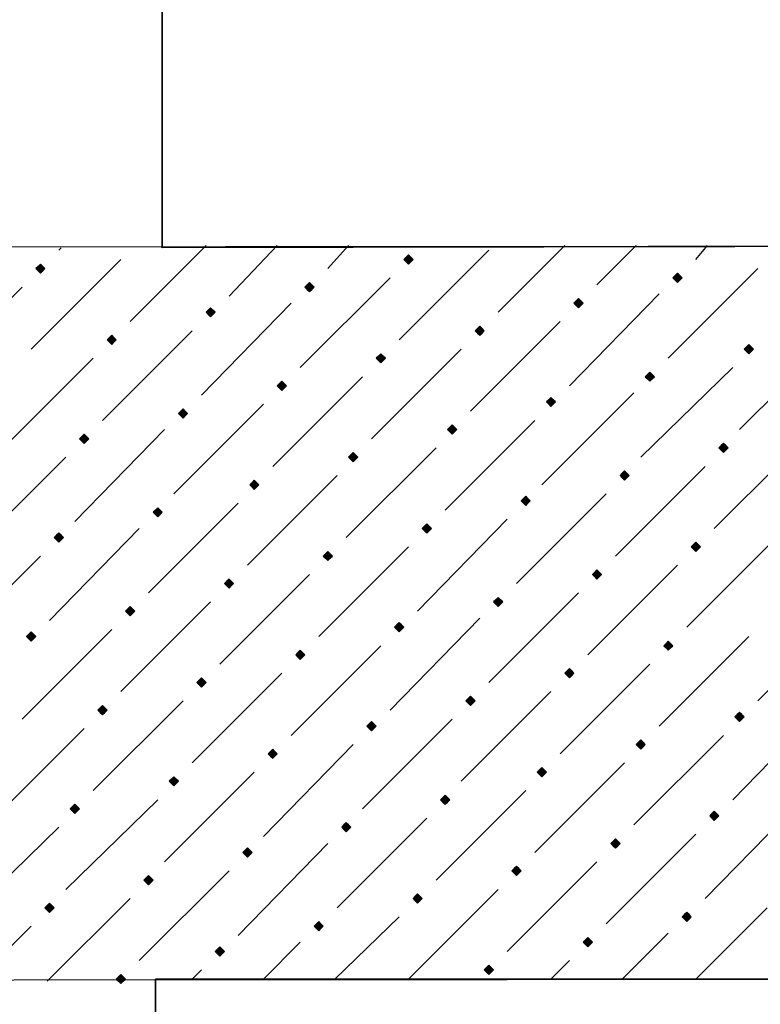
# Model space of a CAD drawing. Header units: millimetres. Extents: x 13115352 to 26511604, y 2875787 to 5794155.
# Tile 29 of 115: x 13125157 to 13125619, y 2884329 to 2884944. Entities that reach past the tile are written whole.
import ezdxf

# ---------------------------------------------------------------- set-up
doc = ezdxf.new("R2010")
doc.units = ezdxf.units.MM
doc.layers.get('0').update_dxf_attribs({"lineweight": 0})

msp = doc.modelspace()

# ---------------------------------------------------------------- hatches: boundary and pattern name
at = {"true_color": 0xebb998}
for points in [[(13125399.84, 2884796.78), (13125398.4, 2884795.34), (13125396.97, 2884793.91), (13125398.4, 2884792.47), (13125399.84, 2884791.04), (13125401.27, 2884792.47), (13125402.71, 2884793.91), (13125401.27, 2884795.34)], [(13125170.22, 2884791.04), (13125168.79, 2884789.6), (13125167.35, 2884788.17), (13125168.79, 2884786.73), (13125170.22, 2884785.3), (13125171.66, 2884786.73), (13125173.09, 2884788.17), (13125171.66, 2884789.6)], [(13125567.74, 2884785.3), (13125566.31, 2884783.86), (13125564.87, 2884782.43), (13125566.31, 2884780.99), (13125567.74, 2884779.56), (13125569.18, 2884780.99), (13125570.61, 2884782.43), (13125569.18, 2884783.86)], [(13125338.13, 2884779.56), (13125336.69, 2884778.12), (13125335.26, 2884776.69), (13125336.69, 2884775.25), (13125338.13, 2884773.82), (13125339.56, 2884775.25), (13125341, 2884776.69), (13125339.56, 2884778.12)], [(13125506.03, 2884769.51), (13125504.6, 2884768.08), (13125503.16, 2884766.64), (13125504.6, 2884765.21), (13125506.03, 2884763.77), (13125507.47, 2884765.21), (13125508.9, 2884766.64), (13125507.47, 2884768.08)], [(13125276.42, 2884763.77), (13125274.98, 2884762.34), (13125273.55, 2884760.9), (13125274.98, 2884759.47), (13125276.42, 2884758.03), (13125277.85, 2884759.47), (13125279.29, 2884760.9), (13125277.85, 2884762.34)], [(13125214.71, 2884746.55), (13125213.27, 2884745.11), (13125211.84, 2884743.68), (13125213.27, 2884742.24), (13125214.71, 2884740.81), (13125216.14, 2884742.24), (13125217.58, 2884743.68), (13125216.14, 2884745.11)], [(13125444.32, 2884752.29), (13125442.89, 2884750.86), (13125441.45, 2884749.42), (13125442.89, 2884747.98), (13125444.32, 2884746.55), (13125445.76, 2884747.98), (13125447.19, 2884749.42), (13125445.76, 2884750.86)], [(13125612.23, 2884740.81), (13125610.8, 2884739.37), (13125609.36, 2884737.94), (13125610.8, 2884736.5), (13125612.23, 2884735.07), (13125613.67, 2884736.5), (13125615.1, 2884737.94), (13125613.67, 2884739.37)], [(13125382.62, 2884735.07), (13125381.18, 2884733.63), (13125379.75, 2884732.2), (13125381.18, 2884730.76), (13125382.62, 2884729.33), (13125384.05, 2884730.76), (13125385.49, 2884732.2), (13125384.05, 2884733.63)], [(13125550.52, 2884723.59), (13125549.09, 2884722.15), (13125547.65, 2884720.72), (13125549.09, 2884719.28), (13125550.52, 2884717.85), (13125551.96, 2884719.28), (13125553.39, 2884720.72), (13125551.96, 2884722.15)], [(13125320.91, 2884717.85), (13125319.47, 2884716.41), (13125318.04, 2884714.98), (13125319.47, 2884713.54), (13125320.91, 2884712.11), (13125322.34, 2884713.54), (13125323.78, 2884714.98), (13125322.34, 2884716.41)], [(13125488.81, 2884707.8), (13125487.38, 2884706.37), (13125485.94, 2884704.93), (13125487.38, 2884703.5), (13125488.81, 2884702.06), (13125490.25, 2884703.5), (13125491.68, 2884704.93), (13125490.25, 2884706.37)], [(13125259.2, 2884700.63), (13125257.76, 2884699.19), (13125256.33, 2884697.76), (13125257.76, 2884696.32), (13125259.2, 2884694.89), (13125260.63, 2884696.32), (13125262.07, 2884697.76), (13125260.63, 2884699.19)], [(13125427.1, 2884690.58), (13125425.67, 2884689.15), (13125424.23, 2884687.71), (13125425.67, 2884686.28), (13125427.1, 2884684.84), (13125428.54, 2884686.28), (13125429.97, 2884687.71), (13125428.54, 2884689.15)], [(13125197.49, 2884684.84), (13125196.05, 2884683.41), (13125194.62, 2884681.97), (13125196.05, 2884680.54), (13125197.49, 2884679.1), (13125198.92, 2884680.54), (13125200.36, 2884681.97), (13125198.92, 2884683.41)], [(13125596.45, 2884679.1), (13125595.01, 2884677.67), (13125593.58, 2884676.23), (13125595.01, 2884674.79), (13125596.45, 2884673.36), (13125597.88, 2884674.79), (13125599.32, 2884676.23), (13125597.88, 2884677.67)], [(13125365.39, 2884673.36), (13125363.96, 2884671.92), (13125362.52, 2884670.49), (13125363.96, 2884669.05), (13125365.39, 2884667.62), (13125366.83, 2884669.05), (13125368.26, 2884670.49), (13125366.83, 2884671.92)], [(13125534.74, 2884661.88), (13125533.3, 2884660.44), (13125531.87, 2884659.01), (13125533.3, 2884657.57), (13125534.74, 2884656.14), (13125536.17, 2884657.57), (13125537.61, 2884659.01), (13125536.17, 2884660.44)], [(13125303.68, 2884656.14), (13125302.25, 2884654.7), (13125300.81, 2884653.27), (13125302.25, 2884651.83), (13125303.68, 2884650.4), (13125305.12, 2884651.83), (13125306.56, 2884653.27), (13125305.12, 2884654.7)], [(13125473.03, 2884646.09), (13125471.59, 2884644.66), (13125470.16, 2884643.22), (13125471.59, 2884641.79), (13125473.03, 2884640.35), (13125474.46, 2884641.79), (13125475.9, 2884643.22), (13125474.46, 2884644.66)], [(13125243.41, 2884638.92), (13125241.98, 2884637.48), (13125240.54, 2884636.05), (13125241.98, 2884634.61), (13125243.41, 2884633.18), (13125244.85, 2884634.61), (13125246.28, 2884636.05), (13125244.85, 2884637.48)], [(13125411.32, 2884628.87), (13125409.88, 2884627.44), (13125408.45, 2884626), (13125409.88, 2884624.57), (13125411.32, 2884623.13), (13125412.75, 2884624.57), (13125414.19, 2884626), (13125412.75, 2884627.44)], [(13125181.7, 2884623.13), (13125180.27, 2884621.7), (13125178.83, 2884620.26), (13125180.27, 2884618.83), (13125181.7, 2884617.39), (13125183.14, 2884618.83), (13125184.57, 2884620.26), (13125183.14, 2884621.7)], [(13125349.61, 2884611.65), (13125348.17, 2884610.22), (13125346.74, 2884608.78), (13125348.17, 2884607.35), (13125349.61, 2884605.91), (13125351.04, 2884607.35), (13125352.48, 2884608.78), (13125351.04, 2884610.22)], [(13125579.22, 2884617.39), (13125577.79, 2884615.96), (13125576.35, 2884614.52), (13125577.79, 2884613.09), (13125579.22, 2884611.65), (13125580.66, 2884613.09), (13125582.09, 2884614.52), (13125580.66, 2884615.96)], [(13125517.51, 2884600.17), (13125516.08, 2884598.73), (13125514.64, 2884597.3), (13125516.08, 2884595.86), (13125517.51, 2884594.43), (13125518.95, 2884595.86), (13125520.38, 2884597.3), (13125518.95, 2884598.73)], [(13125287.9, 2884594.43), (13125286.46, 2884592.99), (13125285.03, 2884591.56), (13125286.46, 2884590.12), (13125287.9, 2884588.69), (13125289.33, 2884590.12), (13125290.77, 2884591.56), (13125289.33, 2884592.99)], [(13125455.81, 2884582.95), (13125454.37, 2884581.51), (13125452.94, 2884580.08), (13125454.37, 2884578.64), (13125455.81, 2884577.21), (13125457.24, 2884578.64), (13125458.68, 2884580.08), (13125457.24, 2884581.51)], [(13125226.19, 2884577.21), (13125224.75, 2884575.77), (13125223.32, 2884574.34), (13125224.75, 2884572.9), (13125226.19, 2884571.47), (13125227.62, 2884572.9), (13125229.06, 2884574.34), (13125227.62, 2884575.77)], [(13125394.1, 2884567.16), (13125392.66, 2884565.73), (13125391.23, 2884564.29), (13125392.66, 2884562.86), (13125394.1, 2884561.42), (13125395.53, 2884562.86), (13125396.97, 2884564.29), (13125395.53, 2884565.73)], [(13125164.48, 2884561.42), (13125163.05, 2884559.99), (13125161.61, 2884558.55), (13125163.05, 2884557.12), (13125164.48, 2884555.68), (13125165.92, 2884557.12), (13125167.35, 2884558.55), (13125165.92, 2884559.99)], [(13125332.39, 2884549.94), (13125330.95, 2884548.51), (13125329.52, 2884547.07), (13125330.95, 2884545.64), (13125332.39, 2884544.2), (13125333.82, 2884545.64), (13125335.26, 2884547.07), (13125333.82, 2884548.51)], [(13125562, 2884555.68), (13125560.57, 2884554.25), (13125559.13, 2884552.81), (13125560.57, 2884551.38), (13125562, 2884549.94), (13125563.44, 2884551.38), (13125564.87, 2884552.81), (13125563.44, 2884554.25)], [(13125500.29, 2884538.46), (13125498.86, 2884537.03), (13125497.42, 2884535.59), (13125498.86, 2884534.16), (13125500.29, 2884532.72), (13125501.73, 2884534.16), (13125503.16, 2884535.59), (13125501.73, 2884537.03)], [(13125270.68, 2884532.72), (13125269.24, 2884531.28), (13125267.81, 2884529.85), (13125269.24, 2884528.41), (13125270.68, 2884526.98), (13125272.11, 2884528.41), (13125273.55, 2884529.85), (13125272.11, 2884531.28)], [(13125438.58, 2884521.24), (13125437.15, 2884519.8), (13125435.71, 2884518.37), (13125437.15, 2884516.93), (13125438.58, 2884515.5), (13125440.02, 2884516.93), (13125441.45, 2884518.37), (13125440.02, 2884519.8)], [(13125208.97, 2884515.5), (13125207.53, 2884514.06), (13125206.1, 2884512.63), (13125207.53, 2884511.19), (13125208.97, 2884509.76), (13125210.4, 2884511.19), (13125211.84, 2884512.63), (13125210.4, 2884514.06)], [(13125606.49, 2884511.19), (13125605.06, 2884509.76), (13125603.62, 2884508.32), (13125605.06, 2884506.89), (13125606.49, 2884505.45), (13125607.93, 2884506.89), (13125609.36, 2884508.32), (13125607.93, 2884509.76)], [(13125376.87, 2884505.45), (13125375.44, 2884504.02), (13125374, 2884502.58), (13125375.44, 2884501.15), (13125376.87, 2884499.71), (13125378.31, 2884501.15), (13125379.75, 2884502.58), (13125378.31, 2884504.02)], [(13125544.78, 2884493.97), (13125543.35, 2884492.54), (13125541.91, 2884491.1), (13125543.35, 2884489.67), (13125544.78, 2884488.23), (13125546.22, 2884489.67), (13125547.65, 2884491.1), (13125546.22, 2884492.54)], [(13125315.17, 2884488.23), (13125313.73, 2884486.8), (13125312.3, 2884485.36), (13125313.73, 2884483.93), (13125315.17, 2884482.49), (13125316.6, 2884483.93), (13125318.04, 2884485.36), (13125316.6, 2884486.8)], [(13125483.07, 2884476.75), (13125481.64, 2884475.32), (13125480.2, 2884473.88), (13125481.64, 2884472.45), (13125483.07, 2884471.01), (13125484.51, 2884472.45), (13125485.94, 2884473.88), (13125484.51, 2884475.32)], [(13125253.46, 2884471.01), (13125252.02, 2884469.58), (13125250.59, 2884468.14), (13125252.02, 2884466.71), (13125253.46, 2884465.27), (13125254.89, 2884466.71), (13125256.33, 2884468.14), (13125254.89, 2884469.58)], [(13125422.8, 2884459.53), (13125421.36, 2884458.09), (13125419.93, 2884456.66), (13125421.36, 2884455.22), (13125422.8, 2884453.79), (13125424.23, 2884455.22), (13125425.67, 2884456.66), (13125424.23, 2884458.09)], [(13125191.75, 2884453.79), (13125190.31, 2884452.35), (13125188.88, 2884450.92), (13125190.31, 2884449.48), (13125191.75, 2884448.05), (13125193.18, 2884449.48), (13125194.62, 2884450.92), (13125193.18, 2884452.35)], [(13125590.7, 2884449.48), (13125589.27, 2884448.05), (13125587.83, 2884446.61), (13125589.27, 2884445.18), (13125590.7, 2884443.74), (13125592.14, 2884445.18), (13125593.58, 2884446.61), (13125592.14, 2884448.05)], [(13125361.09, 2884442.31), (13125359.65, 2884440.87), (13125358.22, 2884439.44), (13125359.65, 2884438), (13125361.09, 2884436.57), (13125362.52, 2884438), (13125363.96, 2884439.44), (13125362.52, 2884440.87)], [(13125529, 2884432.26), (13125527.56, 2884430.83), (13125526.13, 2884429.39), (13125527.56, 2884427.96), (13125529, 2884426.52), (13125530.43, 2884427.96), (13125531.87, 2884429.39), (13125530.43, 2884430.83)], [(13125299.38, 2884426.52), (13125297.94, 2884425.09), (13125296.51, 2884423.65), (13125297.94, 2884422.22), (13125299.38, 2884420.78), (13125300.81, 2884422.22), (13125302.25, 2884423.65), (13125300.81, 2884425.09)], [(13125467.29, 2884415.04), (13125465.85, 2884413.61), (13125464.42, 2884412.17), (13125465.85, 2884410.74), (13125467.29, 2884409.3), (13125468.72, 2884410.74), (13125470.16, 2884412.17), (13125468.72, 2884413.61)], [(13125237.67, 2884409.3), (13125236.24, 2884407.87), (13125234.8, 2884406.43), (13125236.24, 2884405), (13125237.67, 2884403.56), (13125239.11, 2884405), (13125240.54, 2884406.43), (13125239.11, 2884407.87)], [(13125405.58, 2884397.82), (13125404.14, 2884396.39), (13125402.71, 2884394.95), (13125404.14, 2884393.52), (13125405.58, 2884392.08), (13125407.01, 2884393.52), (13125408.45, 2884394.95), (13125407.01, 2884396.39)], [(13125175.96, 2884392.08), (13125174.53, 2884390.65), (13125173.09, 2884389.21), (13125174.53, 2884387.77), (13125175.96, 2884386.34), (13125177.4, 2884387.77), (13125178.83, 2884389.21), (13125177.4, 2884390.65)], [(13125573.48, 2884386.34), (13125572.05, 2884384.9), (13125570.61, 2884383.47), (13125572.05, 2884382.03), (13125573.48, 2884380.6), (13125574.92, 2884382.03), (13125576.35, 2884383.47), (13125574.92, 2884384.9)], [(13125343.87, 2884380.6), (13125342.43, 2884379.16), (13125341, 2884377.73), (13125342.43, 2884376.29), (13125343.87, 2884374.86), (13125345.3, 2884376.29), (13125346.74, 2884377.73), (13125345.3, 2884379.16)], [(13125511.77, 2884370.55), (13125510.34, 2884369.12), (13125508.9, 2884367.68), (13125510.34, 2884366.25), (13125511.77, 2884364.81), (13125513.21, 2884366.25), (13125514.64, 2884367.68), (13125513.21, 2884369.12)], [(13125282.16, 2884364.81), (13125280.72, 2884363.38), (13125279.29, 2884361.94), (13125280.72, 2884360.51), (13125282.16, 2884359.07), (13125283.59, 2884360.51), (13125285.03, 2884361.94), (13125283.59, 2884363.38)], [(13125450.07, 2884353.33), (13125448.63, 2884351.9), (13125447.19, 2884350.46), (13125448.63, 2884349.03), (13125450.07, 2884347.59), (13125451.5, 2884349.03), (13125452.94, 2884350.46), (13125451.5, 2884351.9)], [(13125220.45, 2884347.59), (13125219.01, 2884346.16), (13125217.58, 2884344.72), (13125219.01, 2884343.29), (13125220.45, 2884341.85), (13125221.88, 2884343.29), (13125223.32, 2884344.72), (13125221.88, 2884346.16)]]:
    msp.add_hatch(color=31, dxfattribs=at).paths.add_polyline_path(points)

# ---------------------------------------------------------------- linework, layer by layer
at = {"color": 31, "linetype": 'Continuous', "lineweight": 25, "true_color": 0xebb998}
for p, q in [((13125226.19, 2884755.16), (13125273.55, 2884802.52)), ((13125287.9, 2884770.95), (13125318.04, 2884802.52)), ((13125349.61, 2884788.17), (13125362.52, 2884802.52)), ((13125455.81, 2884760.9), (13125497.42, 2884802.52)), ((13125517.51, 2884778.12), (13125541.91, 2884802.52)), ((13125579.22, 2884793.91), (13125586.4, 2884802.52)), ((13125181.7, 2884799.65), (13125183.14, 2884801.08)), ((13125394.1, 2884743.68), (13125450.07, 2884799.65)), ((13125164.48, 2884737.94), (13125220.45, 2884793.91)), ((13125562, 2884732.2), (13125617.97, 2884788.17)), ((13125332.39, 2884726.46), (13125388.36, 2884782.43)), ((13125102.77, 2884720.72), (13125158.74, 2884776.69)), ((13125500.29, 2884714.98), (13125556.26, 2884772.38)), ((13125270.68, 2884709.24), (13125326.65, 2884766.64)), ((13125438.58, 2884699.19), (13125494.55, 2884755.16)), ((13125208.97, 2884693.45), (13125264.94, 2884749.42)), ((13125606.49, 2884687.71), (13125662.46, 2884743.68)), ((13125376.87, 2884681.97), (13125432.84, 2884737.94)), ((13125147.26, 2884676.23), (13125203.23, 2884732.2)), ((13125544.78, 2884670.49), (13125602.19, 2884726.46)), ((13125315.17, 2884664.75), (13125371.13, 2884720.72)), ((13125483.07, 2884653.27), (13125540.48, 2884710.67)), ((13125253.46, 2884647.53), (13125309.43, 2884703.5)), ((13125422.8, 2884637.48), (13125478.77, 2884693.45)), ((13125191.75, 2884630.31), (13125247.72, 2884687.71)), ((13125590.7, 2884626), (13125646.67, 2884681.97)), ((13125361.09, 2884620.26), (13125417.06, 2884676.23)), ((13125130.04, 2884614.52), (13125186.01, 2884670.49)), ((13125529, 2884608.78), (13125584.96, 2884664.75)), ((13125299.38, 2884603.04), (13125355.35, 2884659.01)), ((13125467.29, 2884591.56), (13125523.26, 2884647.53)), ((13125237.67, 2884585.82), (13125293.64, 2884641.79)), ((13125405.58, 2884574.34), (13125461.55, 2884631.74)), ((13125175.96, 2884568.6), (13125231.93, 2884626)), ((13125573.48, 2884564.29), (13125629.45, 2884620.26)), ((13125343.87, 2884558.55), (13125399.84, 2884614.52)), ((13125114.25, 2884552.81), (13125170.22, 2884608.78)), ((13125511.77, 2884547.07), (13125567.74, 2884603.04)), ((13125282.16, 2884541.33), (13125338.13, 2884597.3)), ((13125450.07, 2884529.85), (13125506.03, 2884585.82)), ((13125220.45, 2884524.11), (13125276.42, 2884580.08)), ((13125617.97, 2884518.37), (13125673.94, 2884575.77)), ((13125388.36, 2884512.63), (13125444.32, 2884570.03)), ((13125158.74, 2884506.89), (13125214.71, 2884562.86)), ((13125556.26, 2884502.58), (13125612.23, 2884558.55)), ((13125326.65, 2884496.84), (13125382.62, 2884552.81)), ((13125494.55, 2884485.36), (13125550.52, 2884541.33)), ((13125264.94, 2884479.62), (13125320.91, 2884535.59)), ((13125432.84, 2884468.14), (13125488.81, 2884524.11)), ((13125203.23, 2884462.4), (13125259.2, 2884518.37)), ((13125602.19, 2884456.66), (13125658.15, 2884514.06)), ((13125371.13, 2884450.92), (13125427.1, 2884506.89)), ((13125141.52, 2884445.18), (13125197.49, 2884501.15)), ((13125540.48, 2884440.87), (13125596.45, 2884496.84)), ((13125309.43, 2884433.7), (13125365.39, 2884491.1)), ((13125478.77, 2884423.65), (13125534.74, 2884479.62)), ((13125247.72, 2884417.91), (13125303.68, 2884473.88)), ((13125417.06, 2884406.43), (13125473.03, 2884462.4)), ((13125186.01, 2884400.69), (13125243.41, 2884456.66)), ((13125584.96, 2884394.95), (13125640.93, 2884452.35)), ((13125124.3, 2884383.47), (13125181.7, 2884439.44)), ((13125355.35, 2884389.21), (13125411.32, 2884445.18)), ((13125523.26, 2884379.16), (13125579.22, 2884435.13)), ((13125293.64, 2884371.99), (13125349.61, 2884429.39)), ((13125461.55, 2884361.94), (13125517.51, 2884417.91)), ((13125231.93, 2884356.2), (13125287.9, 2884412.17)), ((13125399.84, 2884344.72), (13125455.81, 2884400.69)), ((13125174.53, 2884343.29), (13125226.19, 2884394.95)), ((13125579.22, 2884344.72), (13125623.71, 2884389.21)), ((13125353.91, 2884344.72), (13125394.1, 2884383.47)), ((13125130.04, 2884343.29), (13125164.48, 2884377.73)), ((13125533.3, 2884344.72), (13125562, 2884373.42)), ((13125309.43, 2884344.72), (13125332.39, 2884367.68)), ((13125488.81, 2884344.72), (13125500.29, 2884356.2)), ((13125264.94, 2884344.72), (13125270.68, 2884350.46))]:
    msp.add_line(p, q, dxfattribs=at)
at = {"color": 32, "linetype": 'Continuous', "lineweight": 25, "true_color": 0xdd6e00}
for points in [[(13126080.07, 2884956.07), (13126080.07, 2884802.52), (13125246.28, 2884801.08), (13125246.28, 2884956.07)], [(13126080.07, 2884802.52), (13126080.07, 2884956.07), (13125246.28, 2884956.07), (13125246.28, 2884801.08)], [(13126077.2, 2884344.72), (13126077.2, 2884191.17), (13125241.98, 2884189.73), (13125241.98, 2884344.72)], [(13126077.2, 2884191.17), (13126077.2, 2884344.72), (13125241.98, 2884344.72), (13125241.98, 2884189.73)]]:
    msp.add_lwpolyline(points, dxfattribs=at)
msp.add_lwpolyline([(13124230.23, 2884801.08), (13126077.2, 2884802.52), (13126077.2, 2884344.72), (13124230.23, 2884343.29)], close=True, dxfattribs=at)
at = {"color": 31, "linetype": 'Continuous', "lineweight": -2, "true_color": 0xebb998}
for points in [[(13125399.84, 2884796.78), (13125398.4, 2884795.34), (13125396.97, 2884793.91), (13125398.4, 2884792.47), (13125399.84, 2884791.04), (13125401.27, 2884792.47), (13125402.71, 2884793.91), (13125401.27, 2884795.34)], [(13125170.22, 2884791.04), (13125168.79, 2884789.6), (13125167.35, 2884788.17), (13125168.79, 2884786.73), (13125170.22, 2884785.3), (13125171.66, 2884786.73), (13125173.09, 2884788.17), (13125171.66, 2884789.6)], [(13125567.74, 2884785.3), (13125566.31, 2884783.86), (13125564.87, 2884782.43), (13125566.31, 2884780.99), (13125567.74, 2884779.56), (13125569.18, 2884780.99), (13125570.61, 2884782.43), (13125569.18, 2884783.86)], [(13125338.13, 2884779.56), (13125336.69, 2884778.12), (13125335.26, 2884776.69), (13125336.69, 2884775.25), (13125338.13, 2884773.82), (13125339.56, 2884775.25), (13125341, 2884776.69), (13125339.56, 2884778.12)], [(13125506.03, 2884769.51), (13125504.6, 2884768.08), (13125503.16, 2884766.64), (13125504.6, 2884765.21), (13125506.03, 2884763.77), (13125507.47, 2884765.21), (13125508.9, 2884766.64), (13125507.47, 2884768.08)], [(13125276.42, 2884763.77), (13125274.98, 2884762.34), (13125273.55, 2884760.9), (13125274.98, 2884759.47), (13125276.42, 2884758.03), (13125277.85, 2884759.47), (13125279.29, 2884760.9), (13125277.85, 2884762.34)], [(13125214.71, 2884746.55), (13125213.27, 2884745.11), (13125211.84, 2884743.68), (13125213.27, 2884742.24), (13125214.71, 2884740.81), (13125216.14, 2884742.24), (13125217.58, 2884743.68), (13125216.14, 2884745.11)], [(13125444.32, 2884752.29), (13125442.89, 2884750.86), (13125441.45, 2884749.42), (13125442.89, 2884747.98), (13125444.32, 2884746.55), (13125445.76, 2884747.98), (13125447.19, 2884749.42), (13125445.76, 2884750.86)], [(13125612.23, 2884740.81), (13125610.8, 2884739.37), (13125609.36, 2884737.94), (13125610.8, 2884736.5), (13125612.23, 2884735.07), (13125613.67, 2884736.5), (13125615.1, 2884737.94), (13125613.67, 2884739.37)], [(13125382.62, 2884735.07), (13125381.18, 2884733.63), (13125379.75, 2884732.2), (13125381.18, 2884730.76), (13125382.62, 2884729.33), (13125384.05, 2884730.76), (13125385.49, 2884732.2), (13125384.05, 2884733.63)], [(13125550.52, 2884723.59), (13125549.09, 2884722.15), (13125547.65, 2884720.72), (13125549.09, 2884719.28), (13125550.52, 2884717.85), (13125551.96, 2884719.28), (13125553.39, 2884720.72), (13125551.96, 2884722.15)], [(13125320.91, 2884717.85), (13125319.47, 2884716.41), (13125318.04, 2884714.98), (13125319.47, 2884713.54), (13125320.91, 2884712.11), (13125322.34, 2884713.54), (13125323.78, 2884714.98), (13125322.34, 2884716.41)], [(13125488.81, 2884707.8), (13125487.38, 2884706.37), (13125485.94, 2884704.93), (13125487.38, 2884703.5), (13125488.81, 2884702.06), (13125490.25, 2884703.5), (13125491.68, 2884704.93), (13125490.25, 2884706.37)], [(13125259.2, 2884700.63), (13125257.76, 2884699.19), (13125256.33, 2884697.76), (13125257.76, 2884696.32), (13125259.2, 2884694.89), (13125260.63, 2884696.32), (13125262.07, 2884697.76), (13125260.63, 2884699.19)], [(13125427.1, 2884690.58), (13125425.67, 2884689.15), (13125424.23, 2884687.71), (13125425.67, 2884686.28), (13125427.1, 2884684.84), (13125428.54, 2884686.28), (13125429.97, 2884687.71), (13125428.54, 2884689.15)], [(13125197.49, 2884684.84), (13125196.05, 2884683.41), (13125194.62, 2884681.97), (13125196.05, 2884680.54), (13125197.49, 2884679.1), (13125198.92, 2884680.54), (13125200.36, 2884681.97), (13125198.92, 2884683.41)], [(13125596.45, 2884679.1), (13125595.01, 2884677.67), (13125593.58, 2884676.23), (13125595.01, 2884674.79), (13125596.45, 2884673.36), (13125597.88, 2884674.79), (13125599.32, 2884676.23), (13125597.88, 2884677.67)], [(13125365.39, 2884673.36), (13125363.96, 2884671.92), (13125362.52, 2884670.49), (13125363.96, 2884669.05), (13125365.39, 2884667.62), (13125366.83, 2884669.05), (13125368.26, 2884670.49), (13125366.83, 2884671.92)], [(13125534.74, 2884661.88), (13125533.3, 2884660.44), (13125531.87, 2884659.01), (13125533.3, 2884657.57), (13125534.74, 2884656.14), (13125536.17, 2884657.57), (13125537.61, 2884659.01), (13125536.17, 2884660.44)], [(13125303.68, 2884656.14), (13125302.25, 2884654.7), (13125300.81, 2884653.27), (13125302.25, 2884651.83), (13125303.68, 2884650.4), (13125305.12, 2884651.83), (13125306.56, 2884653.27), (13125305.12, 2884654.7)], [(13125473.03, 2884646.09), (13125471.59, 2884644.66), (13125470.16, 2884643.22), (13125471.59, 2884641.79), (13125473.03, 2884640.35), (13125474.46, 2884641.79), (13125475.9, 2884643.22), (13125474.46, 2884644.66)], [(13125243.41, 2884638.92), (13125241.98, 2884637.48), (13125240.54, 2884636.05), (13125241.98, 2884634.61), (13125243.41, 2884633.18), (13125244.85, 2884634.61), (13125246.28, 2884636.05), (13125244.85, 2884637.48)], [(13125411.32, 2884628.87), (13125409.88, 2884627.44), (13125408.45, 2884626), (13125409.88, 2884624.57), (13125411.32, 2884623.13), (13125412.75, 2884624.57), (13125414.19, 2884626), (13125412.75, 2884627.44)], [(13125181.7, 2884623.13), (13125180.27, 2884621.7), (13125178.83, 2884620.26), (13125180.27, 2884618.83), (13125181.7, 2884617.39), (13125183.14, 2884618.83), (13125184.57, 2884620.26), (13125183.14, 2884621.7)], [(13125349.61, 2884611.65), (13125348.17, 2884610.22), (13125346.74, 2884608.78), (13125348.17, 2884607.35), (13125349.61, 2884605.91), (13125351.04, 2884607.35), (13125352.48, 2884608.78), (13125351.04, 2884610.22)], [(13125579.22, 2884617.39), (13125577.79, 2884615.96), (13125576.35, 2884614.52), (13125577.79, 2884613.09), (13125579.22, 2884611.65), (13125580.66, 2884613.09), (13125582.09, 2884614.52), (13125580.66, 2884615.96)], [(13125517.51, 2884600.17), (13125516.08, 2884598.73), (13125514.64, 2884597.3), (13125516.08, 2884595.86), (13125517.51, 2884594.43), (13125518.95, 2884595.86), (13125520.38, 2884597.3), (13125518.95, 2884598.73)], [(13125287.9, 2884594.43), (13125286.46, 2884592.99), (13125285.03, 2884591.56), (13125286.46, 2884590.12), (13125287.9, 2884588.69), (13125289.33, 2884590.12), (13125290.77, 2884591.56), (13125289.33, 2884592.99)], [(13125455.81, 2884582.95), (13125454.37, 2884581.51), (13125452.94, 2884580.08), (13125454.37, 2884578.64), (13125455.81, 2884577.21), (13125457.24, 2884578.64), (13125458.68, 2884580.08), (13125457.24, 2884581.51)], [(13125226.19, 2884577.21), (13125224.75, 2884575.77), (13125223.32, 2884574.34), (13125224.75, 2884572.9), (13125226.19, 2884571.47), (13125227.62, 2884572.9), (13125229.06, 2884574.34), (13125227.62, 2884575.77)], [(13125394.1, 2884567.16), (13125392.66, 2884565.73), (13125391.23, 2884564.29), (13125392.66, 2884562.86), (13125394.1, 2884561.42), (13125395.53, 2884562.86), (13125396.97, 2884564.29), (13125395.53, 2884565.73)], [(13125164.48, 2884561.42), (13125163.05, 2884559.99), (13125161.61, 2884558.55), (13125163.05, 2884557.12), (13125164.48, 2884555.68), (13125165.92, 2884557.12), (13125167.35, 2884558.55), (13125165.92, 2884559.99)], [(13125332.39, 2884549.94), (13125330.95, 2884548.51), (13125329.52, 2884547.07), (13125330.95, 2884545.64), (13125332.39, 2884544.2), (13125333.82, 2884545.64), (13125335.26, 2884547.07), (13125333.82, 2884548.51)], [(13125562, 2884555.68), (13125560.57, 2884554.25), (13125559.13, 2884552.81), (13125560.57, 2884551.38), (13125562, 2884549.94), (13125563.44, 2884551.38), (13125564.87, 2884552.81), (13125563.44, 2884554.25)], [(13125500.29, 2884538.46), (13125498.86, 2884537.03), (13125497.42, 2884535.59), (13125498.86, 2884534.16), (13125500.29, 2884532.72), (13125501.73, 2884534.16), (13125503.16, 2884535.59), (13125501.73, 2884537.03)], [(13125270.68, 2884532.72), (13125269.24, 2884531.28), (13125267.81, 2884529.85), (13125269.24, 2884528.41), (13125270.68, 2884526.98), (13125272.11, 2884528.41), (13125273.55, 2884529.85), (13125272.11, 2884531.28)], [(13125438.58, 2884521.24), (13125437.15, 2884519.8), (13125435.71, 2884518.37), (13125437.15, 2884516.93), (13125438.58, 2884515.5), (13125440.02, 2884516.93), (13125441.45, 2884518.37), (13125440.02, 2884519.8)], [(13125208.97, 2884515.5), (13125207.53, 2884514.06), (13125206.1, 2884512.63), (13125207.53, 2884511.19), (13125208.97, 2884509.76), (13125210.4, 2884511.19), (13125211.84, 2884512.63), (13125210.4, 2884514.06)], [(13125606.49, 2884511.19), (13125605.06, 2884509.76), (13125603.62, 2884508.32), (13125605.06, 2884506.89), (13125606.49, 2884505.45), (13125607.93, 2884506.89), (13125609.36, 2884508.32), (13125607.93, 2884509.76)], [(13125376.87, 2884505.45), (13125375.44, 2884504.02), (13125374, 2884502.58), (13125375.44, 2884501.15), (13125376.87, 2884499.71), (13125378.31, 2884501.15), (13125379.75, 2884502.58), (13125378.31, 2884504.02)], [(13125544.78, 2884493.97), (13125543.35, 2884492.54), (13125541.91, 2884491.1), (13125543.35, 2884489.67), (13125544.78, 2884488.23), (13125546.22, 2884489.67), (13125547.65, 2884491.1), (13125546.22, 2884492.54)], [(13125315.17, 2884488.23), (13125313.73, 2884486.8), (13125312.3, 2884485.36), (13125313.73, 2884483.93), (13125315.17, 2884482.49), (13125316.6, 2884483.93), (13125318.04, 2884485.36), (13125316.6, 2884486.8)], [(13125483.07, 2884476.75), (13125481.64, 2884475.32), (13125480.2, 2884473.88), (13125481.64, 2884472.45), (13125483.07, 2884471.01), (13125484.51, 2884472.45), (13125485.94, 2884473.88), (13125484.51, 2884475.32)], [(13125253.46, 2884471.01), (13125252.02, 2884469.58), (13125250.59, 2884468.14), (13125252.02, 2884466.71), (13125253.46, 2884465.27), (13125254.89, 2884466.71), (13125256.33, 2884468.14), (13125254.89, 2884469.58)], [(13125422.8, 2884459.53), (13125421.36, 2884458.09), (13125419.93, 2884456.66), (13125421.36, 2884455.22), (13125422.8, 2884453.79), (13125424.23, 2884455.22), (13125425.67, 2884456.66), (13125424.23, 2884458.09)], [(13125191.75, 2884453.79), (13125190.31, 2884452.35), (13125188.88, 2884450.92), (13125190.31, 2884449.48), (13125191.75, 2884448.05), (13125193.18, 2884449.48), (13125194.62, 2884450.92), (13125193.18, 2884452.35)], [(13125590.7, 2884449.48), (13125589.27, 2884448.05), (13125587.83, 2884446.61), (13125589.27, 2884445.18), (13125590.7, 2884443.74), (13125592.14, 2884445.18), (13125593.58, 2884446.61), (13125592.14, 2884448.05)], [(13125361.09, 2884442.31), (13125359.65, 2884440.87), (13125358.22, 2884439.44), (13125359.65, 2884438), (13125361.09, 2884436.57), (13125362.52, 2884438), (13125363.96, 2884439.44), (13125362.52, 2884440.87)], [(13125529, 2884432.26), (13125527.56, 2884430.83), (13125526.13, 2884429.39), (13125527.56, 2884427.96), (13125529, 2884426.52), (13125530.43, 2884427.96), (13125531.87, 2884429.39), (13125530.43, 2884430.83)], [(13125299.38, 2884426.52), (13125297.94, 2884425.09), (13125296.51, 2884423.65), (13125297.94, 2884422.22), (13125299.38, 2884420.78), (13125300.81, 2884422.22), (13125302.25, 2884423.65), (13125300.81, 2884425.09)], [(13125467.29, 2884415.04), (13125465.85, 2884413.61), (13125464.42, 2884412.17), (13125465.85, 2884410.74), (13125467.29, 2884409.3), (13125468.72, 2884410.74), (13125470.16, 2884412.17), (13125468.72, 2884413.61)], [(13125237.67, 2884409.3), (13125236.24, 2884407.87), (13125234.8, 2884406.43), (13125236.24, 2884405), (13125237.67, 2884403.56), (13125239.11, 2884405), (13125240.54, 2884406.43), (13125239.11, 2884407.87)], [(13125405.58, 2884397.82), (13125404.14, 2884396.39), (13125402.71, 2884394.95), (13125404.14, 2884393.52), (13125405.58, 2884392.08), (13125407.01, 2884393.52), (13125408.45, 2884394.95), (13125407.01, 2884396.39)], [(13125175.96, 2884392.08), (13125174.53, 2884390.65), (13125173.09, 2884389.21), (13125174.53, 2884387.77), (13125175.96, 2884386.34), (13125177.4, 2884387.77), (13125178.83, 2884389.21), (13125177.4, 2884390.65)], [(13125573.48, 2884386.34), (13125572.05, 2884384.9), (13125570.61, 2884383.47), (13125572.05, 2884382.03), (13125573.48, 2884380.6), (13125574.92, 2884382.03), (13125576.35, 2884383.47), (13125574.92, 2884384.9)], [(13125343.87, 2884380.6), (13125342.43, 2884379.16), (13125341, 2884377.73), (13125342.43, 2884376.29), (13125343.87, 2884374.86), (13125345.3, 2884376.29), (13125346.74, 2884377.73), (13125345.3, 2884379.16)], [(13125511.77, 2884370.55), (13125510.34, 2884369.12), (13125508.9, 2884367.68), (13125510.34, 2884366.25), (13125511.77, 2884364.81), (13125513.21, 2884366.25), (13125514.64, 2884367.68), (13125513.21, 2884369.12)], [(13125282.16, 2884364.81), (13125280.72, 2884363.38), (13125279.29, 2884361.94), (13125280.72, 2884360.51), (13125282.16, 2884359.07), (13125283.59, 2884360.51), (13125285.03, 2884361.94), (13125283.59, 2884363.38)], [(13125450.07, 2884353.33), (13125448.63, 2884351.9), (13125447.19, 2884350.46), (13125448.63, 2884349.03), (13125450.07, 2884347.59), (13125451.5, 2884349.03), (13125452.94, 2884350.46), (13125451.5, 2884351.9)], [(13125220.45, 2884347.59), (13125219.01, 2884346.16), (13125217.58, 2884344.72), (13125219.01, 2884343.29), (13125220.45, 2884341.85), (13125221.88, 2884343.29), (13125223.32, 2884344.72), (13125221.88, 2884346.16)]]:
    msp.add_lwpolyline(points, close=True, dxfattribs=at)

doc.saveas('drawing.dxf')
